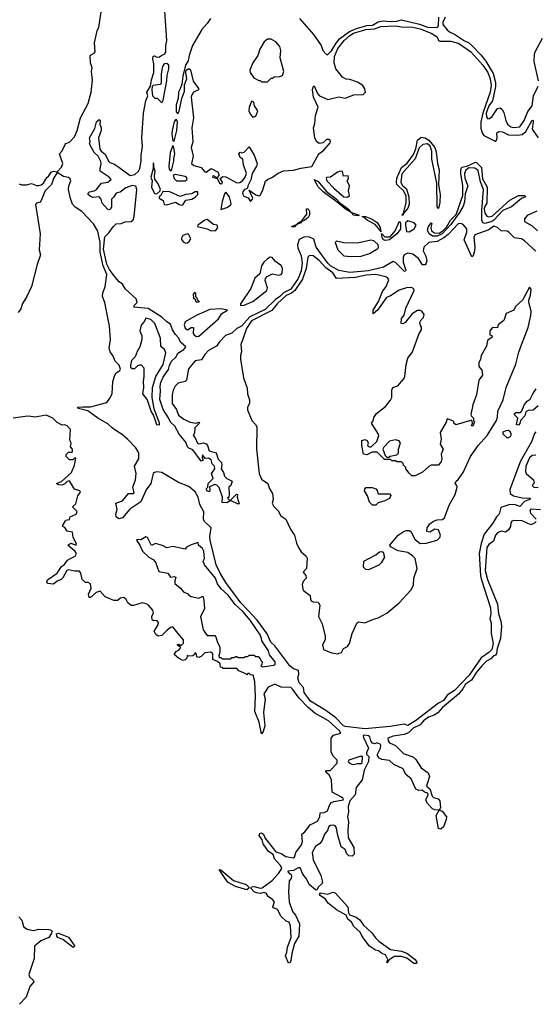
# Model space of a CAD drawing. Extents: x 2380107 to 2585170, y 384273 to 546161.
# Tile 116 of 256: x 2475749 to 2479942, y 488132 to 496135. Entities that reach past the tile are written whole.
import ezdxf

# ---------------------------------------------------------------- set-up
doc = ezdxf.new("R2010")
doc.units = 0

msp = doc.modelspace()

# ---------------------------------------------------------------- linework, layer by layer
at = {"layer": '0CON05XD'}
for points in [[(2475745, 494801.2), (2475765, 494791.8), (2475805, 494792.8), (2475845, 494802.8), (2475885, 494786.7), (2475905, 494786), (2475925, 494791.8), (2475941.8, 494805), (2475968.9, 494851.1), (2475986, 494865), (2476004.3, 494895), (2476025, 494904.6), (2476055, 494897.5), (2476089.5, 494935), (2476100.5, 494965), (2476082.8, 495012.8), (2476074.2, 495045), (2476095, 495068), (2476119.3, 495120.7), (2476125, 495128.8), (2476155, 495139.2), (2476195, 495182), (2476217.3, 495235), (2476243.5, 495336.5), (2476307.3, 495455), (2476330.4, 495545), (2476342.6, 495642.6), (2476334.5, 495715), (2476337.5, 495745), (2476324, 495785), (2476322.3, 495837.7), (2476324.3, 495845.7), (2476355, 495861.9), (2476363.5, 495875), (2476356.8, 495946.8), (2476379.1, 496045), (2476392.5, 496075), (2476415.7, 496215.7)], [(2478888.3, 494098.3), (2478885, 494087.5), (2478875, 494090), (2478805, 494161.4), (2478785, 494168.5), (2478706.4, 494123.6), (2478584.8, 494094.8), (2478435, 494078.9), (2478344.1, 494095.9), (2478276.4, 494135), (2478253.8, 494155), (2478160.3, 494285), (2478139.9, 494349.9), (2478107.1, 494367.1), (2478065, 494370.7), (2478021.8, 494348.2), (2478009.3, 494305), (2478011.6, 494281.6), (2478037, 494215), (2478045.5, 494155.5), (2478036.8, 494095), (2478015, 494030.4), (2477953.3, 493945), (2477894.4, 493915.6), (2477865, 493884.8), (2477830.1, 493859.9), (2477745, 493778.8), (2477619.8, 493720.2), (2477552.9, 493645), (2477514, 493626), (2477475, 493586.2), (2477421.9, 493568.1), (2477373.1, 493516.9), (2477349.3, 493480.7), (2477284.8, 493445.2), (2477255.8, 493414.2), (2477228.8, 493371.2), (2477175, 493362.5), (2477122.8, 493297.3), (2477105.8, 493204.2), (2477093.8, 493195), (2477039.1, 493180.9), (2477013.1, 493156.9), (2476997.8, 493125), (2476988.2, 493085), (2476990, 493015), (2477025, 492966.2), (2477040.2, 492920.2), (2477085, 492888.6), (2477135, 492864.2), (2477185, 492856.2), (2477205, 492862.5), (2477212.5, 492855), (2477172.7, 492817.3), (2477170, 492775), (2477160, 492755), (2477176.2, 492735), (2477195, 492692.5), (2477205, 492688.8), (2477245, 492695.6), (2477265, 492688.6), (2477275.7, 492675), (2477289.3, 492629.3), (2477346, 492615), (2477363.9, 492563.9), (2477390, 492535), (2477393.8, 492515), (2477386.7, 492485), (2477406, 492455), (2477415.8, 492425.8), (2477435, 492406.7), (2477477.5, 492385), (2477465, 492350), (2477450, 492335), (2477452.5, 492275), (2477450, 492255), (2477440, 492245), (2477460, 492225), (2477433, 492207), (2477395, 492210), (2477397.5, 492255), (2477372.5, 492332.5), (2477352.5, 492352.5), (2477335, 492357.5), (2477291.7, 492338.3), (2477296.7, 492315), (2477291.7, 492298.3), (2477275, 492303.3), (2477267.5, 492315), (2477267.5, 492325), (2477280, 492335), (2477282.5, 492365), (2477322.5, 492405), (2477310, 492445), (2477336.7, 492485), (2477333.3, 492505), (2477313.8, 492525), (2477306.1, 492556.1), (2477285, 492570), (2477257.5, 492567.5), (2477235, 492597.5), (2477232.5, 492575), (2477240, 492555), (2477225, 492547.5), (2477157.7, 492637.7), (2477125, 492652), (2477115, 492664), (2477101.2, 492701.2), (2477045, 492766), (2477009.8, 492829.8), (2476975, 492862.9), (2476960, 492900), (2476915, 492966.7), (2476889.1, 493049.1), (2476894.5, 493115), (2476890.4, 493155), (2476896.2, 493185), (2476915, 493230), (2476958.9, 493291.1), (2476966.4, 493325), (2476985, 493360), (2477020.8, 493395), (2477036, 493424), (2477085, 493452.9), (2477101.4, 493475), (2477058, 493515), (2477044.4, 493545), (2477015, 493576.7), (2476991.2, 493615), (2476975, 493661.4), (2476945, 493677.9), (2476905, 493715.9), (2476795, 493787.3), (2476678.3, 493798.3), (2476682.5, 493815), (2476705.6, 493835), (2476697.3, 493865), (2476610.2, 493945), (2476585, 493984.7), (2476559.2, 494005), (2476515, 494056.9), (2476480, 494105), (2476458.9, 494148.9), (2476430.9, 494270.9), (2476441.2, 494368.8), (2476475, 494403.8), (2476508.5, 494451.5), (2476535, 494474.4), (2476575, 494477.9), (2476607.9, 494492.1), (2476656, 494494), (2476673.1, 494506.9), (2476681.2, 494535), (2476702.7, 494755), (2476692.9, 494782.9), (2476665, 494787.3), (2476612.8, 494767.2), (2476567.3, 494732.7), (2476533.3, 494725), (2476516, 494694), (2476496.7, 494675), (2476496.7, 494615), (2476486.7, 494595), (2476475, 494590), (2476462.5, 494595), (2476420, 494645), (2476412.5, 494675), (2476396.1, 494696.1), (2476345, 494690), (2476321.7, 494701.7), (2476307.5, 494715), (2476307.5, 494725), (2476317.5, 494735), (2476355, 494743.8), (2476373.3, 494755), (2476414.2, 494805.8), (2476465.8, 494814.2), (2476492.5, 494835), (2476476.7, 494855), (2476404.2, 494904.2), (2476402.5, 494925), (2476413.1, 494965), (2476408.8, 494981.2), (2476388.8, 495025), (2476356, 495055), (2476316.7, 495125), (2476321.2, 495145), (2476317.5, 495175), (2476359.1, 495250.9), (2476373.8, 495305), (2476395, 495322.5), (2476402.5, 495315), (2476401.2, 495285), (2476412, 495255), (2476412, 495235), (2476390, 495175), (2476401.7, 495081.7), (2476412.5, 495065), (2476445, 495042.5), (2476472, 494985), (2476483.6, 494973.6), (2476515, 494962.9), (2476556.7, 494936.7), (2476648.9, 494868.9), (2476685, 494875.4), (2476715.8, 494904.2), (2476725.4, 494925), (2476735.9, 494984.1), (2476736.9, 495035), (2476748.2, 495105), (2476741.5, 495175), (2476755.5, 495375.5), (2476774.6, 495475), (2476790, 495515), (2476784.2, 495545), (2476813.8, 495595), (2476820.6, 495645), (2476838.8, 495705), (2476840.8, 495775), (2476832.1, 495815), (2476835, 495837.5), (2476845, 495840), (2476865, 495830), (2476885, 495832.2), (2476905, 495847.5), (2476927.5, 495855), (2476938.5, 495875), (2476936.7, 495925), (2476944.5, 495965), (2476928.2, 496205)], [(2477301.6, 496145), (2477275.1, 496104.9), (2477229.3, 496055), (2477153.5, 495925), (2477127.1, 495845), (2477119.1, 495800.9), (2477097.3, 495765), (2477075.7, 495675), (2477067.8, 495612.2), (2477053.5, 495573.5), (2477041.4, 495545), (2477037.9, 495495), (2477021.8, 495441.8), (2477022.9, 495385), (2477035, 495370), (2477047.2, 495392.8), (2477066.7, 495495), (2477088.9, 495555), (2477090, 495605), (2477107.5, 495655), (2477100, 495705), (2477104, 495726), (2477125, 495737.1), (2477137.8, 495727.8), (2477159.2, 495635), (2477203.8, 495575), (2477203.3, 495565), (2477162.9, 495545), (2477148.1, 495525), (2477143.6, 495506.4), (2477162.2, 495337.8), (2477150.4, 495255), (2477156.6, 495143.4), (2477143.1, 495095), (2477159.5, 495025), (2477145.6, 494965), (2477165, 494948.6), (2477225, 494932.5), (2477255, 494897.5), (2477265, 494896.7), (2477305, 494926), (2477363.3, 494895), (2477369.3, 494870.7), (2477355, 494850), (2477325.9, 494865.9), (2477320, 494865), (2477317.5, 494855), (2477355, 494843.3), (2477375, 494808), (2477385, 494801.1), (2477397, 494803), (2477398.8, 494815), (2477380, 494845), (2477400.5, 494859.5), (2477425, 494857.5), (2477515, 494809.4), (2477538.3, 494811.7), (2477561.8, 494825), (2477583.3, 494855), (2477594.3, 494885), (2477568.8, 494955), (2477565, 495000), (2477542.5, 495015), (2477532.5, 495045), (2477543, 495057), (2477555, 495052.5), (2477575, 495057.5), (2477615, 495102.5), (2477655, 495033.3), (2477679.1, 494965), (2477675, 494943.8), (2477638.9, 494885), (2477628, 494832), (2477604.2, 494785), (2477602.5, 494765), (2477575, 494753.1), (2477563.3, 494736.7), (2477562.1, 494722.1), (2477571.2, 494701.2), (2477605.8, 494685.8), (2477625, 494657.5), (2477643.3, 494675), (2477643.8, 494685), (2477615, 494750), (2477670.7, 494710.7), (2477695, 494704), (2477705, 494708.6), (2477725, 494743.3), (2477747.1, 494822.9), (2477763.4, 494836.6), (2477805.2, 494855), (2477852, 494888), (2477895, 494905.6), (2477975, 494910.6), (2478035, 494927.2), (2478125, 494941.2), (2478182, 495045), (2478221.2, 495075), (2478273.3, 495135), (2478277.5, 495145), (2478273, 495153), (2478261.7, 495161.7), (2478245, 495162.5), (2478216.1, 495133.9), (2478185, 495130), (2478163.6, 495143.6), (2478149.4, 495175), (2478137.1, 495255), (2478148.3, 495291.7), (2478154.6, 495355), (2478175.4, 495425), (2478139.5, 495505), (2478130.8, 495565), (2478135, 495590), (2478145, 495597.5), (2478171.4, 495535), (2478187.5, 495515), (2478255, 495487.1), (2478345, 495507.1), (2478395, 495498), (2478465.9, 495524.1), (2478543.3, 495526.7), (2478560.8, 495545), (2478555, 495574), (2478540.8, 495600.8), (2478496.3, 495626.3), (2478435, 495648.4), (2478402.9, 495652.9), (2478375, 495669.1), (2478321.2, 495735), (2478306, 495785), (2478308.3, 495835), (2478335, 495901.5), (2478387.1, 495965), (2478435, 496007.4), (2478464.6, 496025), (2478565, 496054.2), (2478635, 496059.6), (2478685, 496079), (2478805, 496086.1), (2478855, 496078), (2478945, 496074.7), (2479005, 496060), (2479096, 496025), (2479143.3, 495995), (2479153.8, 495965), (2479165, 495960), (2479255, 495960), (2479315, 495942.9), (2479361.9, 495915), (2479417.3, 495875), (2479514.6, 495765), (2479555.7, 495705), (2479574.3, 495655), (2479583.3, 495603.3), (2479574, 495545), (2479514.4, 495375.6), (2479500.2, 495305), (2479499.5, 495249.5), (2479509.4, 495215), (2479522.5, 495195), (2479615, 495147.1), (2479625.4, 495155), (2479632.5, 495175), (2479629.2, 495215), (2479643.9, 495226.1), (2479675, 495222.5), (2479725, 495200.4), (2479795, 495196.6), (2479835, 495201.1), (2479864.5, 495225.5), (2479915, 495319.2), (2479923.3, 495315), (2479925.3, 495305.3), (2479916.9, 495245), (2479964.6, 495175)], [(2478025, 496146), (2478138, 496015), (2478201.2, 495925), (2478213.8, 495885), (2478245, 495851.2), (2478255, 495850.8), (2478285, 495880.9), (2478323.2, 495945), (2478350.9, 495979.1), (2478431.9, 496038.1), (2478487.2, 496062.8), (2478571.2, 496088.8), (2478619.1, 496090.9), (2478663.6, 496116.4), (2478705, 496126.7), (2478765, 496119.4), (2478815, 496123.1), (2478855, 496134.7), (2478999.5, 496099.5), (2479065, 496073.4), (2479135, 496072.4), (2479145.7, 496074.3), (2479154.6, 496085), (2479157.8, 496155)], [(2479209.2, 496155), (2479189.3, 496115), (2479190, 496095), (2479225, 496051.9), (2479245, 496037.3), (2479285, 496018.3), (2479365, 495963.5), (2479398.8, 495948.8), (2479426.2, 495926.2), (2479499.6, 495849.6), (2479538.9, 495798.9), (2479598.8, 495698.8), (2479617.8, 495625), (2479619.3, 495590.7), (2479593.3, 495475), (2479565, 495435.5), (2479543, 495375), (2479544.8, 495344.8), (2479555, 495330), (2479569.1, 495330.9), (2479592.4, 495347.6), (2479635, 495412.5), (2479655, 495417.5), (2479672.5, 495405), (2479685, 495380), (2479701.2, 495315), (2479716.7, 495285), (2479743.3, 495265), (2479765, 495258.6), (2479816.2, 495265), (2479850, 495315), (2479881.8, 495388.2), (2479915, 495433.8), (2479926.9, 495515), (2479964, 495595)], [(2477765, 495630), (2477795, 495660), (2477805, 495660), (2477818.3, 495671.7), (2477865, 495672.5), (2477885, 495682.5), (2477896.7, 495715), (2477867.5, 495825), (2477873.3, 495885), (2477865.9, 495915.9), (2477832.5, 495955), (2477795, 495977.5), (2477763, 495977), (2477737.5, 495955), (2477703.3, 495895), (2477685.9, 495844.1), (2477643.8, 495785), (2477620, 495725), (2477623.3, 495705), (2477653, 495663), (2477695, 495640), (2477705, 495640), (2477715, 495630), (2477765, 495630)], [(2479967.5, 495637.5), (2479933.8, 495795), (2479936.2, 495855), (2479941.2, 495875), (2480000.6, 495985)], [(2476905, 495460), (2476915, 495480), (2476945, 495637.5), (2476948.1, 495681.9), (2476962.5, 495735), (2476961.4, 495765), (2476945, 495780), (2476923.3, 495775), (2476910, 495755), (2476900, 495695), (2476900, 495615), (2476891.7, 495608.3), (2476835, 495600), (2476827.5, 495592.5), (2476823.3, 495565), (2476830, 495515), (2476848.3, 495498.3), (2476868.3, 495498.3), (2476905, 495460)], [(2477645, 495342.5), (2477669.3, 495350.7), (2477687, 495393), (2477657.5, 495435), (2477652.5, 495465), (2477635, 495472.5), (2477615, 495420), (2477612, 495395), (2477625, 495363.3), (2477645, 495342.5)], [(2477005, 495147.5), (2477026.7, 495235), (2477032.9, 495305), (2477025, 495323.8), (2477015, 495320.8), (2477005, 495305.8), (2476988.1, 495235), (2476986.2, 495205), (2476995, 495150), (2477005, 495147.5)], [(2478865, 494543.3), (2478860, 494545), (2478865, 494560), (2478870, 494560), (2478891.4, 494648.6), (2478890.8, 494700.8), (2478872.1, 494742.1), (2478816.7, 494795), (2478812, 494815), (2478815, 494847.5), (2478855, 494933.3), (2478900, 494970), (2478951.2, 495038.8), (2478970.8, 495085), (2478983.8, 495155), (2479015, 495180), (2479045, 495175.8), (2479076.2, 495155), (2479123.8, 495095), (2479135, 495060), (2479146.7, 494966.7), (2479160, 494915), (2479155.6, 494795), (2479167.8, 494715), (2479165, 494650), (2479155, 494600), (2479144.5, 494614.5), (2479140, 494805), (2479099.2, 495000.8), (2479101.4, 495065), (2479087.9, 495107.9), (2479065, 495126.2), (2479028.5, 495121.5), (2478997.5, 495092.5), (2478965, 495004), (2478857.6, 494882.4), (2478849.2, 494815), (2478860.3, 494790.3), (2478895, 494760), (2478913.6, 494696.4), (2478915.5, 494635), (2478905, 494603.8), (2478870, 494560), (2478865, 494543.3)], [(2476975, 494907.5), (2476985, 494910), (2477004, 494985), (2477002, 495005), (2477010.8, 495045), (2477003.3, 495095), (2476995, 495112.5), (2476973.6, 495055), (2476962.5, 494945), (2476965, 494920), (2476975, 494907.5)], [(2476865, 494720), (2476889.3, 494740.7), (2476893.8, 494755), (2476875, 494800.8), (2476847.9, 494837.9), (2476845.4, 494865), (2476851.9, 494905), (2476840, 494935), (2476840, 494965), (2476835, 494967.5), (2476834, 494925), (2476816.7, 494855), (2476827.5, 494825), (2476822, 494775), (2476845, 494722.5), (2476865, 494720)], [(2479145, 494374.1), (2479105, 494374.6), (2479079.2, 494395), (2479065.8, 494425), (2479074.5, 494455), (2479095, 494482.5), (2479099.3, 494479.3), (2479091.4, 494445), (2479098.5, 494418.5), (2479122.2, 494402.2), (2479159.1, 494400.9), (2479190, 494420), (2479220.5, 494449.5), (2479252.5, 494505), (2479299.2, 494550.8), (2479353.5, 494705), (2479353.3, 494785), (2479336, 494885), (2479336, 494915), (2479345, 494937.1), (2479384.5, 494945.5), (2479455.6, 494975.6), (2479465, 494973.3), (2479505, 494933.3), (2479511.7, 494841.7), (2479550, 494775), (2479547.5, 494645), (2479529.4, 494615), (2479527.1, 494595), (2479531.5, 494561.5), (2479547.4, 494537.4), (2479565, 494531.4), (2479591.3, 494538.7), (2479735, 494668.1), (2479805, 494707.1), (2479855.4, 494705.4), (2479863.3, 494695), (2479828.5, 494681.5), (2479748, 494615), (2479676.9, 494583.1), (2479604, 494505), (2479588, 494495), (2479535, 494479.2), (2479515, 494484.3), (2479506, 494505), (2479505.8, 494585), (2479521.4, 494755), (2479495, 494817.5), (2479478.1, 494908.1), (2479449.5, 494929.5), (2479400.3, 494929.7), (2479377.8, 494912.2), (2479365.4, 494885), (2479367.7, 494847.7), (2479392.9, 494785), (2479370.6, 494719.4), (2479366.1, 494655), (2479355, 494620), (2479325, 494566.7), (2479255, 494469.2), (2479185.2, 494394.8), (2479145, 494374.1)], [(2479945, 492785.4), (2479935, 492771.9), (2479911.4, 492705), (2479822.6, 492547.4), (2479734.1, 492315), (2479737.5, 492285), (2479764.7, 492264.7), (2479835, 492248.4), (2479902.5, 492245), (2479893.3, 492235), (2479855, 492217.8), (2479815, 492178.9), (2479781.3, 492191.3), (2479735, 492194.1), (2479661.2, 492168.8), (2479646.7, 492115), (2479625.6, 492095), (2479596.9, 492043.1), (2479525.9, 491954.1), (2479502, 491878), (2479486.3, 491795), (2479495.3, 491615.3), (2479501, 491591), (2479576.2, 491355), (2479580, 491305), (2479572.9, 491265), (2479583.7, 491233.7), (2479583.1, 491145), (2479599.6, 491065), (2479587.5, 491015), (2479565, 490991.2), (2479502.8, 490947.2), (2479405, 490805.9), (2479285, 490682.9), (2479224.4, 490645.6), (2479195, 490600), (2479155, 490580.4), (2478968.9, 490435), (2478905, 490398.8), (2478875, 490409.4), (2478760.5, 490390.5), (2478555, 490370.4), (2478395, 490389.4), (2478381.5, 490395), (2478320.1, 490460.1), (2478238.6, 490518.6), (2478115, 490594.7), (2478063.2, 490665), (2478055.8, 490705.8), (2478021.2, 490745), (2478011.8, 490785), (2478020, 490815), (2478017.1, 490845), (2477975, 490857.9), (2477945, 490883.5), (2477824.1, 491045), (2477791.9, 491075), (2477761.8, 491141.8), (2477679.4, 491255), (2477605, 491336.4), (2477546.7, 491395), (2477425, 491561.1), (2477379.1, 491635), (2477345.9, 491705), (2477298.9, 491905), (2477295.7, 491935), (2477306, 492005), (2477251.1, 492055), (2477244.5, 492075.5), (2477247.8, 492135), (2477214.7, 492195), (2477201.2, 492255), (2477175, 492298.6), (2477125, 492340), (2477042, 492372), (2476905, 492453.1), (2476865, 492459.5), (2476845, 492455.6), (2476834.4, 492445), (2476814.6, 492365), (2476777, 492313), (2476734.3, 492215), (2476644.1, 492155.9), (2476585, 492085.8), (2476555, 492076.7), (2476533.9, 492093.9), (2476530.8, 492115), (2476541.4, 492155), (2476531.2, 492205), (2476584.6, 492225.4), (2476635, 492284.4), (2476675, 492284.4), (2476678.9, 492291.1), (2476668.2, 492335), (2476690, 492395), (2476697.5, 492445), (2476684, 492505), (2476717.7, 492565), (2476716.9, 492615), (2476694.4, 492655), (2476625, 492724.5), (2476587.9, 492757.9), (2476503.8, 492813.8), (2476465, 492850.5), (2476383.8, 492895), (2476304.4, 492954.4), (2476227.5, 492975), (2476220, 492985), (2476265, 492988.1), (2476325, 492988.1), (2476456.7, 493023.3), (2476482.4, 493057.6), (2476500, 493095), (2476506, 493195), (2476522.9, 493245), (2476535, 493263.3), (2476565, 493282.5), (2476570, 493295), (2476557.3, 493327.3), (2476525, 493360), (2476509.8, 493399.8), (2476486, 493435), (2476478, 493465), (2476488.9, 493535), (2476479.5, 493645), (2476441.4, 493835), (2476423.9, 493886.1), (2476426.7, 493915), (2476445.7, 493964.3), (2476457.8, 494065), (2476427.8, 494135), (2476403.1, 494245), (2476403.7, 494325), (2476385.4, 494415), (2476350.4, 494475), (2476255, 494577.1), (2476199.9, 494609.9), (2476179.1, 494635), (2476161.5, 494681.5), (2476145.3, 494755), (2476148.4, 494785), (2476164.5, 494825), (2476160.7, 494840.7), (2476145, 494851.5), (2476105, 494861.1), (2476055, 494893.8), (2476024.5, 494845.5), (2476009.3, 494795), (2475956.5, 494745), (2475920.9, 494659.1), (2475915, 494652), (2475886.7, 494645), (2475877, 494633), (2475915.4, 494395), (2475908.9, 494265), (2475918.6, 494225), (2475890.4, 494145), (2475844.3, 493965), (2475806.2, 493883.8)], [(2477095, 494824.7), (2477111.4, 494835), (2477105, 494854), (2477095, 494861.5), (2477013, 494877), (2476997.5, 494872.5), (2477005.5, 494845), (2477025, 494826.3), (2477095, 494824.7)], [(2478415, 494691.2), (2478430, 494705), (2478422.5, 494745), (2478430, 494785), (2478412.5, 494825), (2478422.5, 494845), (2478420, 494865), (2478383, 494863), (2478375, 494900), (2478355, 494902.5), (2478332.5, 494895), (2478277.5, 494855), (2478245, 494852.5), (2478241.2, 494845), (2478247.1, 494825), (2478302.9, 494765), (2478385, 494694.3), (2478415, 494691.2)], [(2478505, 494540), (2478461.2, 494545), (2478451.7, 494561.7), (2478395, 494596.7), (2478332, 494652), (2478216.7, 494735), (2478175, 494776.7), (2478143.3, 494836.7), (2478175, 494820), (2478242, 494742), (2478326.2, 494675), (2478348.8, 494648.8), (2478422.5, 494595), (2478448.3, 494568.3), (2478510, 494545), (2478505, 494540)], [(2477065, 494626.7), (2477075, 494630), (2477101.4, 494668.6), (2477150, 494675), (2477175, 494692.5), (2477196.7, 494715), (2477196.7, 494736.7), (2477175.6, 494735.6), (2477149.2, 494720.8), (2477101.2, 494715), (2477055, 494698.6), (2476970, 494735), (2476912, 494738), (2476896.7, 494705), (2476882.5, 494695), (2476883.6, 494683.6), (2476915.8, 494665.8), (2476925, 494633.3), (2476945, 494628.8), (2477015, 494652.5), (2477045, 494633.3), (2477065, 494626.7)], [(2477385, 494593.3), (2477435, 494607.5), (2477463, 494627), (2477469.3, 494640.7), (2477456.2, 494695), (2477425, 494732.5), (2477415, 494720), (2477395, 494656.7), (2477385, 494593.3)], [(2477975, 494447.5), (2477960, 494455), (2478000, 494470), (2478012.5, 494485), (2478041.7, 494498.3), (2478083.3, 494555), (2478082.5, 494597.5), (2478095, 494596.7), (2478106.2, 494575), (2478105, 494550), (2478095, 494527.5), (2478067.5, 494505), (2478038.3, 494491.7), (2478036.7, 494485), (2478000, 494470), (2477985, 494452.5), (2477975, 494447.5)], [(2478685, 494410), (2478681.7, 494421.7), (2478639.7, 494469.7), (2478575, 494504.3), (2478543, 494533), (2478530, 494535), (2478560, 494535), (2478587.5, 494525), (2478615, 494513.8), (2478655, 494485.8), (2478680, 494445), (2478685, 494410)], [(2479955, 494579.3), (2479875, 494543.6), (2479855.3, 494515), (2479854.1, 494494.1), (2479915, 494460.2), (2479959.8, 494419.8)], [(2477305, 494420), (2477345, 494421.9), (2477360, 494445), (2477356, 494465), (2477325, 494470), (2477275, 494512), (2477255, 494504.4), (2477199.2, 494465), (2477194, 494455), (2477274, 494434), (2477305, 494420)], [(2478725, 494339.2), (2478706.7, 494345), (2478696.2, 494365), (2478692.5, 494397.5), (2478719.5, 494369.5), (2478760.5, 494369.5), (2478801.7, 494418.3), (2478837.5, 494497.5), (2478845, 494480), (2478845, 494431.2), (2478815, 494394.4), (2478755, 494344.5), (2478725, 494339.2)], [(2479945, 494252.2), (2479855, 494338.1), (2479830, 494355), (2479773, 494363), (2479727.9, 494407.9), (2479714.3, 494415.7), (2479665, 494420), (2479635, 494445.6), (2479605.4, 494455.4), (2479563.1, 494426.9), (2479451.4, 494385), (2479440.8, 494365), (2479451.3, 494285), (2479447.9, 494255), (2479437.1, 494215), (2479425, 494208.8), (2479362.7, 494345), (2479385, 494408.8), (2479384.5, 494435), (2479355, 494470.6), (2479335, 494478.2), (2479315, 494476.1), (2479232.1, 494387.9), (2479198.5, 494361.5), (2479145, 494330.9), (2479075, 494323.8), (2479036.7, 494285), (2479031.2, 494255), (2479051.7, 494211.7), (2479060.8, 494175), (2479055.7, 494155), (2479045, 494142.5), (2479023.6, 494143.6), (2478991.9, 494195), (2478945, 494229.1), (2478905, 494237.1), (2478876, 494225), (2478867.1, 494205), (2478868.5, 494165), (2478888.3, 494098.3)], [(2478915, 494411.8), (2478956.4, 494435), (2478973.3, 494465), (2478958, 494485), (2478905, 494501.2), (2478886.9, 494485), (2478885.2, 494464.8), (2478893.8, 494413.8), (2478915, 494411.8)], [(2477099.7, 494319.7), (2477115, 494321.1), (2477128.1, 494331.9), (2477140.6, 494355), (2477122.5, 494392.5), (2477113.8, 494393.8), (2477075, 494379.6), (2477062.9, 494352.9), (2477079.2, 494329.2), (2477099.7, 494319.7)], [(2478445, 494210), (2478525, 494213.3), (2478594, 494235), (2478660.6, 494275), (2478668.1, 494285), (2478663.3, 494305), (2478628, 494338), (2478605, 494342.5), (2478495, 494317.5), (2478385, 494320.5), (2478325.9, 494334.1), (2478314, 494325), (2478335.7, 494265), (2478385, 494216.9), (2478445, 494210)], [(2478335, 490980), (2478343, 490987), (2478365, 490990), (2478382.5, 491025), (2478415, 491040), (2478430, 491065), (2478453.8, 491145), (2478490.5, 491229.5), (2478505, 491240), (2478555, 491233.3), (2478625, 491263.3), (2478665, 491272.5), (2478735, 491310), (2478835.9, 491394.1), (2478930.7, 491499.3), (2478951.7, 491538.3), (2478953.3, 491595), (2478980, 491675), (2478963.8, 491755), (2478946.7, 491775), (2478905, 491803.3), (2478828, 491818), (2478765, 491850), (2478760, 491865), (2478826.7, 491945), (2478875, 491978.8), (2478895, 491984), (2478915, 491983.8), (2478930, 491975), (2478963.6, 491913.6), (2479005, 491877.5), (2479055, 491880), (2479145, 491903.3), (2479166.7, 491925), (2479170, 491945), (2479155, 491987.5), (2479125, 491993.3), (2479085, 491970), (2479060, 491975), (2479062.5, 492005), (2479085, 492037.5), (2479115, 492060), (2479145, 492070), (2479187, 492073), (2479202.5, 492085), (2479242.3, 492187.7), (2479290.7, 492275), (2479306.1, 492336.1), (2479305, 492350), (2479290, 492365), (2479297.5, 492385), (2479315, 492396.2), (2479354.3, 492455), (2479415.3, 492584.7), (2479477.3, 492672.7), (2479549.4, 492755), (2479625, 492876), (2479635.4, 492905), (2479637.5, 492952.5), (2479681.8, 493045), (2479704.6, 493145.4), (2479784.4, 493335), (2479807.6, 493432.4), (2479829.1, 493490.9), (2479885, 493633.3), (2479905, 493730), (2479907.5, 493765), (2479888.8, 493835), (2479888.8, 493855), (2479902.5, 493895), (2479907.5, 493945), (2479895, 493960), (2479837.5, 493855), (2479780, 493805), (2479767.5, 493775), (2479705, 493747.5), (2479685, 493690), (2479640, 493655), (2479635, 493630), (2479595, 493632.5), (2479572.5, 493605), (2479573, 493573), (2479588.3, 493568.3), (2479590, 493555), (2479553.9, 493526.1), (2479545, 493480), (2479502.5, 493405), (2479497.5, 493375), (2479482.5, 493345), (2479482.5, 493315), (2479507, 493287), (2479513.3, 493245), (2479483.8, 493205), (2479464, 493085), (2479433.3, 493005), (2479417.5, 492925), (2479420, 492915), (2479440, 492895), (2479440, 492875), (2479447.5, 492865), (2479435, 492830), (2479422.5, 492835), (2479430, 492855), (2479425, 492880), (2479295, 492842.5), (2479280, 492855), (2479280, 492865), (2479270, 492875), (2479225, 492890), (2479217, 492863), (2479169.3, 492780.7), (2479176.2, 492725), (2479168.8, 492685), (2479192.5, 492645), (2479177, 492603), (2479182.5, 492565), (2479176.7, 492545), (2479155, 492513.3), (2479095, 492513.3), (2479075, 492502.5), (2479025, 492457.5), (2478965, 492427.5), (2478938.3, 492428.3), (2478915, 492450), (2478890, 492485), (2478890, 492495), (2478870, 492515), (2478868.3, 492528.3), (2478855, 492540), (2478815, 492540), (2478805, 492550), (2478775, 492550), (2478765, 492560), (2478715, 492560), (2478655, 492620), (2478615, 492620), (2478573, 492597), (2478545, 492602.5), (2478530, 492675), (2478532.5, 492715), (2478555, 492723.3), (2478575.9, 492715.9), (2478583.3, 492695), (2478577.5, 492675), (2478595, 492662.5), (2478606.7, 492663.3), (2478653.8, 492706.2), (2478668.8, 492755), (2478666.2, 492765), (2478610, 492855), (2478622.5, 492875), (2478628.3, 492901.7), (2478650, 492935), (2478725, 492992), (2478765, 493043.3), (2478774.2, 493065), (2478776.1, 493123.9), (2478783.3, 493145), (2478825, 493160), (2478872.5, 493215), (2478880, 493235), (2478892, 493332), (2478904, 493385), (2478942, 493435), (2478996.4, 493583.6), (2479017.5, 493615), (2479017.5, 493635), (2479008.3, 493648.3), (2479004.2, 493675), (2479015, 493696.7), (2479033.3, 493715), (2479039.3, 493739.3), (2479020, 493765), (2479005, 493772.5), (2478985, 493770), (2478940, 493745), (2478885, 493672.5), (2478865, 493662), (2478852, 493665), (2478854.4, 493705), (2478875.4, 493734.6), (2478889.8, 493790.2), (2478956.2, 493935), (2478955, 493947.5), (2478935, 493958.8), (2478895, 493955.7), (2478835, 493936.9), (2478765, 493889.2), (2478732.4, 493877.6), (2478658.8, 493775), (2478623, 493743), (2478624.3, 493775), (2478665.6, 493844.4), (2478698.5, 493925), (2478730, 493965), (2478749.7, 494020.3), (2478742.5, 494035), (2478726, 494045), (2478644.7, 494064.7), (2478567.8, 494057.8), (2478479, 494039), (2478325, 494030.7), (2478295, 494076.6), (2478239.2, 494119.2), (2478185, 494176.9), (2478135, 494216.9), (2478105, 494218), (2478093.3, 494205), (2478077.4, 494112.6), (2478048, 494025), (2477986.6, 493933.4), (2477958.5, 493911.5), (2477915, 493892.9), (2477842.1, 493825), (2477798.4, 493771.6), (2477635, 493685.9), (2477594.6, 493625), (2477566.7, 493545), (2477548.2, 493495), (2477551.9, 493435), (2477544.6, 493405), (2477546.1, 493375), (2477568.2, 493225), (2477599.4, 493139.4), (2477602.1, 493095), (2477618.9, 493045), (2477617.5, 493015), (2477601.8, 492985), (2477600.4, 492965), (2477637.5, 492877.5), (2477667.5, 492845), (2477676.7, 492825), (2477673.9, 492643.9), (2477695.6, 492445), (2477715, 492401.2), (2477765.8, 492365.8), (2477780.5, 492320.5), (2477803.9, 492283.9), (2477810, 492235), (2477803.3, 492205), (2477815, 492177.5), (2477852, 492142), (2477873, 492103), (2477913.8, 492075), (2477950, 491995), (2477975, 491956.7), (2477983.8, 491945), (2477999.5, 491879.5), (2478016.2, 491845), (2478038.3, 491808.3), (2478080, 491775), (2478087.7, 491757.7), (2478081.2, 491675), (2478053.8, 491645), (2478077, 491617), (2478077.5, 491595), (2478055, 491567.5), (2478046, 491545), (2478050.8, 491505), (2478056.7, 491495), (2478112.5, 491455), (2478113.6, 491423.6), (2478120.7, 491410.7), (2478135, 491403.3), (2478175, 491400), (2478190, 491375), (2478180, 491285), (2478207.5, 491225), (2478233, 491123), (2478232.5, 491095), (2478212.5, 491055), (2478220, 491015), (2478285, 490987.5), (2478335, 490980)], [(2477545, 493812), (2477575, 493814.4), (2477645, 493844.5), (2477757.7, 493935), (2477765.3, 493955), (2477744.5, 494015), (2477748.2, 494031.8), (2477762.4, 494047.6), (2477805, 494068.2), (2477855, 494059.6), (2477875, 494064.5), (2477884.4, 494075), (2477886.5, 494113.5), (2477879.1, 494135), (2477830.6, 494170.6), (2477802.2, 494202.2), (2477785, 494203.8), (2477765, 494192.3), (2477735, 494164.5), (2477715, 494135.3), (2477700.7, 494069.3), (2477660.8, 494035), (2477629.3, 493950.7), (2477545.8, 493825), (2477545, 493812)], [(2475806.2, 493883.8), (2475771.2, 493828.8), (2475757.5, 493785), (2475736.5, 493755)], [(2477205, 493840), (2477185, 493840), (2477178.3, 493858.3), (2477165, 493870), (2477163.3, 493905), (2477175, 493920), (2477180, 493915), (2477180, 493885), (2477190, 493875), (2477191.7, 493861.7), (2477210, 493845), (2477205, 493840)], [(2477185, 493560), (2477205, 493562.5), (2477365, 493703.3), (2477393.6, 493746.4), (2477438.8, 493775), (2477385.8, 493785.8), (2477295, 493779.5), (2477185, 493731.5), (2477095, 493678.6), (2477086, 493655), (2477095, 493628.8), (2477115, 493614.2), (2477145, 493633.3), (2477163.3, 493633.3), (2477160, 493585), (2477164.3, 493575), (2477185, 493560)], [(2476885, 492842.5), (2476886.7, 492855), (2476841.9, 492971.9), (2476827.1, 493065), (2476828.9, 493145), (2476855.9, 493234.1), (2476915, 493331.2), (2476937.8, 493427.8), (2476927.5, 493455), (2476897.9, 493477.9), (2476894.2, 493545), (2476849.2, 493665), (2476815, 493698.8), (2476775, 493710), (2476763.8, 493685), (2476737.3, 493652.7), (2476726.4, 493606.4), (2476743.3, 493565), (2476742.5, 493535), (2476727.5, 493475), (2476703.3, 493436.7), (2476687.5, 493395), (2476657.5, 493365), (2476650, 493325), (2476651.7, 493311.7), (2476665, 493300), (2476685, 493300), (2476710, 493325), (2476725, 493330), (2476738.3, 493328.3), (2476760, 493305), (2476760, 493235), (2476753.3, 493195), (2476756.7, 493145), (2476746.7, 493095), (2476786.1, 493046.1), (2476818.3, 492948.3), (2476838, 492918), (2476862.5, 492845), (2476885, 492842.5)], [(2479963.8, 492995), (2479925, 492961.2), (2479885, 492958.8), (2479863.6, 492946.4), (2479855.9, 492914.1), (2479821.7, 492878.3), (2479817, 492853), (2479805, 492840), (2479790, 492845), (2479800, 492895), (2479773.9, 492923.9), (2479773.8, 492935), (2479785, 492941.2), (2479816.7, 492943.3), (2479829.3, 492950.7), (2479855, 493006.2), (2479875, 493033.8), (2479900.7, 493049.3), (2479921.2, 493095), (2479950, 493135)], [(2477950.6, 488770.6), (2477939.5, 488799.5), (2477915, 488808), (2477875, 488846), (2477845, 488903.3), (2477812.5, 488915), (2477807.5, 488925), (2477820, 488965), (2477805, 488983.3), (2477768.8, 489008.8), (2477752.5, 489035), (2477735, 489041.2), (2477706.6, 489033.4), (2477675, 489037.1), (2477655, 489045.8), (2477627.5, 489075), (2477634.1, 489085.9), (2477655, 489090.6), (2477705, 489075.8), (2477721.4, 489078.6), (2477801.2, 489138.8), (2477854.1, 489195.9), (2477880, 489235), (2477870.5, 489260.5), (2477821.5, 489315), (2477809.1, 489349.1), (2477771.9, 489375), (2477730, 489435), (2477720, 489470), (2477697.3, 489505), (2477700.9, 489519.1), (2477715, 489524.5), (2477730.5, 489515), (2477742, 489485), (2477831.8, 489371.8), (2477875, 489358.1), (2477914.5, 489334.5), (2477975, 489322), (2477985, 489327.5), (2477995.8, 489365), (2478041.7, 489428.3), (2478048.6, 489455), (2478044.2, 489515), (2478066.7, 489535), (2478110, 489590), (2478170.3, 489619.7), (2478190, 489655), (2478191.7, 489688.3), (2478225, 489690), (2478252.5, 489705), (2478272.1, 489755), (2478285, 489772.5), (2478305, 489781.2), (2478383.3, 489795), (2478380, 489805), (2478365.8, 489815), (2478289.4, 489855), (2478285.6, 489955), (2478265, 489997.5), (2478240, 490015), (2478237.5, 490025), (2478245, 490032.5), (2478275, 490033.3), (2478329.5, 490090.5), (2478331.2, 490115), (2478299.3, 490149.3), (2478282.1, 490185), (2478282.3, 490295), (2478300.5, 490319.5), (2478360, 490335), (2478349.4, 490355), (2478259.2, 490435), (2478149.2, 490499.2), (2478094, 490544), (2478020.5, 490620.5), (2477969.3, 490689.3), (2477955, 490706.7), (2477875, 490708.6), (2477825, 490733.3), (2477769.7, 490710.3), (2477733.8, 490655), (2477744.5, 490614.5), (2477732.9, 490505), (2477742, 490395), (2477729.5, 490350.5), (2477715, 490330), (2477696.9, 490425), (2477661.9, 490511.9), (2477665.8, 490635), (2477660, 490755), (2477648.3, 490808.3), (2477625, 490810), (2477615, 490820), (2477605, 490820), (2477595, 490810), (2477588.3, 490818.3), (2477531.7, 490841.7), (2477515, 490860), (2477405, 490860), (2477398.3, 490868.3), (2477381.7, 490871.7), (2477378.3, 490898.3), (2477358.3, 490918.3), (2477320, 490935), (2477319.3, 490979.3), (2477303, 490993), (2477255, 490988.8), (2477225, 490957.5), (2477205, 490950), (2477190, 490955), (2477187, 490977), (2477175, 490990), (2477170, 490975), (2477157, 490963), (2477122.5, 490962.5), (2477111.7, 490968.3), (2477107.5, 490945), (2477095, 490932.5), (2477075, 490927.5), (2477040, 490945), (2477006.7, 490975), (2477020.7, 490999.3), (2477046.4, 491013.6), (2477060, 491035), (2477045, 491040), (2477030, 491055), (2477045, 491060), (2477051.7, 491051.7), (2477065, 491050), (2477081.7, 491068.3), (2477082.5, 491085), (2477080, 491095), (2477035, 491147.5), (2476995, 491200), (2476975, 491193.3), (2476945, 491171.2), (2476905, 491130), (2476875, 491123.8), (2476856.8, 491136.8), (2476843.8, 491165), (2476876.2, 491215), (2476876.7, 491235), (2476865, 491252.5), (2476838.3, 491248.3), (2476827.5, 491257.5), (2476823.3, 491285), (2476836.7, 491315), (2476833.3, 491335), (2476797.5, 491375), (2476777.3, 491387.3), (2476744.2, 491395.8), (2476675, 491373.3), (2476655, 491373.8), (2476630, 491395), (2476615, 491422.5), (2476595, 491437.5), (2476568.3, 491431.7), (2476545, 491413.3), (2476515, 491413.8), (2476445, 491443.8), (2476405, 491488.8), (2476372.2, 491477.8), (2476325, 491437.5), (2476315, 491437.5), (2476310, 491465), (2476330, 491515), (2476325, 491550), (2476305, 491560), (2476285, 491560), (2476257.5, 491585), (2476246.4, 491636.4), (2476235, 491652.5), (2476197, 491653), (2476145, 491664), (2476133.3, 491656.7), (2476100.9, 491599.1), (2476085.6, 491584.4), (2476055, 491571.2), (2476025, 491546.7), (2475975, 491552.5), (2475970, 491565), (2475975, 491582.5), (2476053.8, 491635), (2476090.3, 491689.7), (2476115, 491706.7), (2476137.5, 491742.5), (2476157, 491753), (2476200, 491775), (2476210, 491795), (2476201.7, 491811.7), (2476140, 491865), (2476165, 491880), (2476207.5, 491862.5), (2476212.5, 491875), (2476183.8, 491925), (2476178.3, 491968.3), (2476135, 491977.5), (2476116.4, 492006.4), (2476100, 492015), (2476100, 492025), (2476120, 492055), (2476121.7, 492068.3), (2476155, 492072.5), (2476160, 492095), (2476207.5, 492115), (2476217, 492137), (2476180, 492175), (2476205, 492200), (2476222.5, 492265), (2476242.5, 492295), (2476237.5, 492305), (2476195, 492320), (2476155, 492387.5), (2476135, 492382.5), (2476116.4, 492363.6), (2476095, 492352.5), (2476065, 492353.3), (2476050, 492365), (2476089.3, 492380.7), (2476170, 492455), (2476196.4, 492513.6), (2476205, 492570), (2476195, 492570), (2476181.7, 492558.3), (2476155, 492557.5), (2476127.5, 492585), (2476128.3, 492601.7), (2476145, 492620), (2476175, 492620), (2476180, 492625), (2476180, 492645), (2476163, 492663), (2476166.7, 492695), (2476157, 492717), (2476162.5, 492805), (2476135, 492833.3), (2476115, 492842.5), (2476095, 492840), (2476055, 492860), (2476020, 492895), (2475965, 492921.2), (2475875, 492904), (2475825, 492912.9), (2475795, 492910.6), (2475695, 492896.7)], [(2479715, 492732.5), (2479680, 492765), (2479680, 492785), (2479703.6, 492796.4), (2479725, 492797.5), (2479733.3, 492793.3), (2479742.5, 492775), (2479743.3, 492755), (2479737.5, 492745), (2479715, 492732.5)], [(2478755, 492580), (2478763, 492587), (2478815, 492597.5), (2478828.8, 492611.2), (2478830, 492645), (2478846.7, 492695), (2478835, 492712.5), (2478805, 492720), (2478755, 492710), (2478709.3, 492660.7), (2478702.5, 492645), (2478721.7, 492591.7), (2478735, 492580), (2478755, 492580)], [(2479945.7, 492595.7), (2479915, 492591.4), (2479895, 492572.9), (2479865.7, 492505), (2479862.3, 492462.3), (2479866.7, 492446.7), (2479927.5, 492395), (2479931.7, 492368.3), (2479920, 492355), (2479920, 492345), (2479930, 492335), (2479965, 492333.3)], [(2478618.3, 492188.3), (2478593, 492213), (2478576.7, 492265), (2478553.3, 492305), (2478555, 492320), (2478565, 492332.5), (2478615, 492332.5), (2478645, 492322.5), (2478657, 492307), (2478665, 492280), (2478755, 492280), (2478767, 492267), (2478757, 492243), (2478717, 492223), (2478663, 492207), (2478645, 492190), (2478618.3, 492188.3)], [(2477525, 492197.5), (2477470, 492225), (2477470, 492235), (2477513, 492277), (2477520, 492275), (2477517.5, 492255), (2477535, 492200), (2477525, 492197.5)], [(2479985, 492151.2), (2479905, 492155.8), (2479896.2, 492145), (2479902, 492125), (2479950, 492075)], [(2479947.5, 492055), (2479936.4, 492043.6), (2479905, 492030), (2479835, 492062.5), (2479765, 492063.8), (2479751.7, 492058.3), (2479743.8, 492045), (2479741.2, 492015), (2479722.7, 491987.3), (2479699.3, 491970.7), (2479665, 491978), (2479633.8, 491965), (2479619.2, 491945), (2479603.1, 491896.9), (2479565, 491868.1), (2479547.9, 491845), (2479535, 491658.8), (2479552.6, 491585), (2479634.1, 491385), (2479643.3, 491305), (2479661.9, 491245), (2479665.9, 491205), (2479658.9, 491105), (2479632.7, 491025), (2479627.6, 490982.4), (2479619.5, 490970.5), (2479599.7, 490960.3), (2479580.9, 490939.1), (2479545, 490921.2), (2479508.5, 490885), (2479465, 490832.2), (2479424, 490766), (2479375, 490733.8), (2479353.6, 490696.4), (2479316.6, 490653.4), (2479188.1, 490545), (2479148.8, 490501.2), (2479118.3, 490481.7), (2479074.6, 490465), (2479033.8, 490435), (2479006.6, 490403.4), (2478950, 490375), (2478911.4, 490338.6), (2478876, 490324), (2478785, 490310.4), (2478744, 490295), (2478744.4, 490274.4), (2478755, 490256.2), (2478805, 490235.7), (2478871.3, 490171.3), (2478950.8, 490140.8), (2478971.2, 490121.2), (2479014.3, 490055), (2479071.9, 490011.9), (2479082.3, 489982.3), (2479062.5, 489925), (2479057.5, 489905), (2479085, 489882.5), (2479103.1, 489823.1), (2479113.6, 489813.6), (2479153.2, 489803.2), (2479166.2, 489786.2), (2479170.7, 489729.3), (2479160, 489710), (2479185, 489702), (2479218.8, 489655), (2479217.9, 489635), (2479196.4, 489575), (2479175, 489556.5), (2479155, 489561.9), (2479134.5, 489665.5), (2479160, 489710), (2479125, 489712.5), (2479105, 489721.4), (2479064.3, 489764.3), (2479051.2, 489795), (2479070, 489835), (2479069.3, 489849.3), (2479040, 489855), (2479021.7, 489871.7), (2478995, 489870), (2478970.9, 489880.9), (2478931.9, 489965), (2478888.8, 489998.8), (2478866.4, 490046.4), (2478791.9, 490081.9), (2478755, 490114.3), (2478695, 490120.6), (2478673.6, 490133.6), (2478658.8, 490155), (2478658.8, 490165), (2478682, 490215), (2478686, 490235), (2478680, 490245), (2478655.9, 490255.9), (2478635, 490250), (2478618, 490255), (2478603.3, 490273.3), (2478595.8, 490305.8), (2478586.7, 490315), (2478550.5, 490319.5), (2478541.2, 490315), (2478545, 490300), (2478586.2, 490215), (2478570, 490175), (2478570, 490165), (2478587.5, 490145), (2478585.8, 490105), (2478550, 490035), (2478533.1, 489956.9), (2478485.6, 489894.4), (2478476.8, 489835), (2478432.9, 489785), (2478420.9, 489739.1), (2478424.2, 489695), (2478413.8, 489655), (2478422.7, 489615), (2478416.7, 489545), (2478419.1, 489485), (2478465.4, 489405.4), (2478467.8, 489352.2), (2478453.4, 489336.6), (2478425, 489339.4), (2478408.5, 489355), (2478395, 489389.2), (2478362.2, 489412.2), (2478333.6, 489515), (2478326.6, 489566.6), (2478315, 489582.2), (2478303.2, 489586.8), (2478275.9, 489584.1), (2478263.9, 489576.1), (2478252.5, 489545), (2478228.7, 489515), (2478208, 489462), (2478190, 489440), (2478155, 489413.8), (2478128.6, 489365), (2478136.5, 489305), (2478198.3, 489178.3), (2478211.1, 489125), (2478205, 489111.2), (2478177.5, 489085), (2478165, 489060), (2478155, 489062.5), (2478103.5, 489105), (2478081.9, 489151.9), (2478050.3, 489190.3), (2478030.5, 489240.5), (2478015, 489242), (2477975, 489218.8), (2477930, 489215), (2477932.5, 489205), (2477957.3, 489187.3), (2477960.8, 489175), (2477955.7, 489155), (2477940, 489135), (2477935.7, 489045), (2477940.8, 488965), (2477966.4, 488886.4), (2477992.5, 488855), (2478023.3, 488785), (2478018.8, 488685), (2477984.1, 488625.9), (2477962.5, 488545), (2477955, 488487.5), (2477947.9, 488472.1), (2477935, 488466.2), (2477912, 488525), (2477922.5, 488555), (2477926.7, 488595), (2477955.6, 488674.4), (2477950.6, 488770.6)], [(2477725, 490874), (2477815, 490888), (2477827.5, 490895), (2477826.2, 490915), (2477781.7, 490971.7), (2477772.5, 491005), (2477717.5, 491085), (2477716.7, 491105), (2477704.4, 491135), (2477623.1, 491255), (2477565, 491323.9), (2477501, 491381), (2477445, 491457.5), (2477388.2, 491508.2), (2477358.5, 491548.5), (2477341.4, 491595), (2477253.3, 491705), (2477240, 491735), (2477252.5, 491755), (2477246.9, 491815), (2477235, 491838), (2477202.5, 491865), (2477200, 491885), (2477142.3, 491867.7), (2477105, 491847.5), (2477095, 491832.5), (2476995, 491852.5), (2476945, 491843.3), (2476911.7, 491861.7), (2476855, 491876.7), (2476821.7, 491861.7), (2476787.5, 491925), (2476775, 491932.5), (2476735, 491907.5), (2476705, 491910), (2476700, 491905), (2476727.5, 491862.5), (2476747.5, 491815), (2476800, 491765), (2476835, 491747.5), (2476852.5, 491725), (2476880.5, 491650.5), (2476955, 491637.5), (2476975, 491602.5), (2477005, 491610), (2477020, 491605), (2477010, 491575), (2477011.7, 491551.7), (2477055, 491517.5), (2477085, 491482.5), (2477115, 491470), (2477120.7, 491460.7), (2477145, 491447.5), (2477205, 491432.5), (2477238.3, 491448.3), (2477247.5, 491415), (2477252.5, 491345), (2477220, 491285), (2477242.5, 491175), (2477275, 491130), (2477335, 491130), (2477345, 491120), (2477355, 491080), (2477376.7, 491035), (2477376.7, 490995), (2477367.5, 490965), (2477371.7, 490951.7), (2477385, 490950), (2477395, 490940), (2477465, 490940), (2477475, 490950), (2477495, 490950), (2477505, 490960), (2477515, 490960), (2477525, 490950), (2477575, 490950), (2477581.7, 490958.3), (2477605, 490960), (2477615, 490970), (2477655, 490970), (2477665, 490960), (2477688.3, 490958.3), (2477708.3, 490938.3), (2477710, 490925), (2477720, 490915), (2477717, 490893), (2477710, 490885), (2477725, 490874)], [(2478585, 491664.2), (2478565, 491667.1), (2478546, 491685), (2478547.5, 491732.5), (2478645, 491784.2), (2478675, 491808.8), (2478695, 491813.3), (2478705, 491807.5), (2478716.2, 491765), (2478689.1, 491720.9), (2478668.3, 491701.7), (2478585, 491664.2)], [(2478455, 490081.2), (2478475, 490082.5), (2478495, 490090), (2478525, 490088), (2478533.8, 490095), (2478536.4, 490146.4), (2478516.4, 490146.4), (2478426.7, 490115), (2478421.2, 490105), (2478427.5, 490095), (2478455, 490081.2)], [(2477595, 489062.5), (2477505, 489090), (2477445, 489123.1), (2477424.4, 489145), (2477371.2, 489228.8), (2477385, 489225.8), (2477486.9, 489136.9), (2477591.2, 489105), (2477613.3, 489085), (2477613.3, 489075), (2477595, 489062.5)], [(2478975, 488462.5), (2478955, 488464.2), (2478896.8, 488506.8), (2478855, 488521.4), (2478795, 488520), (2478750, 488490), (2478735, 488470), (2478742.5, 488495), (2478722.5, 488535), (2478695, 488545.8), (2478666.8, 488566.8), (2478641.7, 488571.7), (2478592.9, 488605), (2478535, 488683.1), (2478518.3, 488718.3), (2478465.5, 488765), (2478448.5, 488798.5), (2478417.8, 488825), (2478404.4, 488855), (2478325, 488900.6), (2478257.5, 488955), (2478235, 488986.7), (2478193.8, 489015), (2478187.5, 489025), (2478195, 489037.5), (2478255, 489027.5), (2478295, 489044.2), (2478315, 489036.9), (2478418.1, 488925), (2478421.9, 488875), (2478430.2, 488860.2), (2478485, 488839.2), (2478515, 488819.4), (2478545, 488775.5), (2478610, 488715), (2478641.7, 488671.7), (2478670.8, 488645), (2478765, 488577.5), (2478855, 488562.5), (2478896.4, 488546.4), (2478964.2, 488495), (2478978, 488475), (2478975, 488462.5)], [(2475742.5, 488842.5), (2475766.7, 488815), (2475779.4, 488765), (2475805, 488744.4), (2475831.7, 488738.3), (2475865, 488732.2), (2475905, 488742.5), (2475985, 488740.9), (2476005.4, 488735.4), (2476012.5, 488725), (2476005, 488703.3), (2475985, 488676), (2475922.4, 488647.6), (2475870, 488605), (2475867.3, 488505), (2475823.2, 488375), (2475830, 488355), (2475859.1, 488329.1), (2475864.5, 488315), (2475832.2, 488277.7), (2475800.7, 488189.3), (2475748.3, 488131.7)], [(2476185, 488594.3), (2476098.9, 488658.9), (2476060.8, 488675), (2476051.9, 488685), (2476048.8, 488705), (2476065, 488709.4), (2476147.3, 488677.3), (2476198.8, 488605), (2476185, 488594.3)]]:
    msp.add_lwpolyline(points, dxfattribs=at)

doc.saveas('drawing.dxf')
